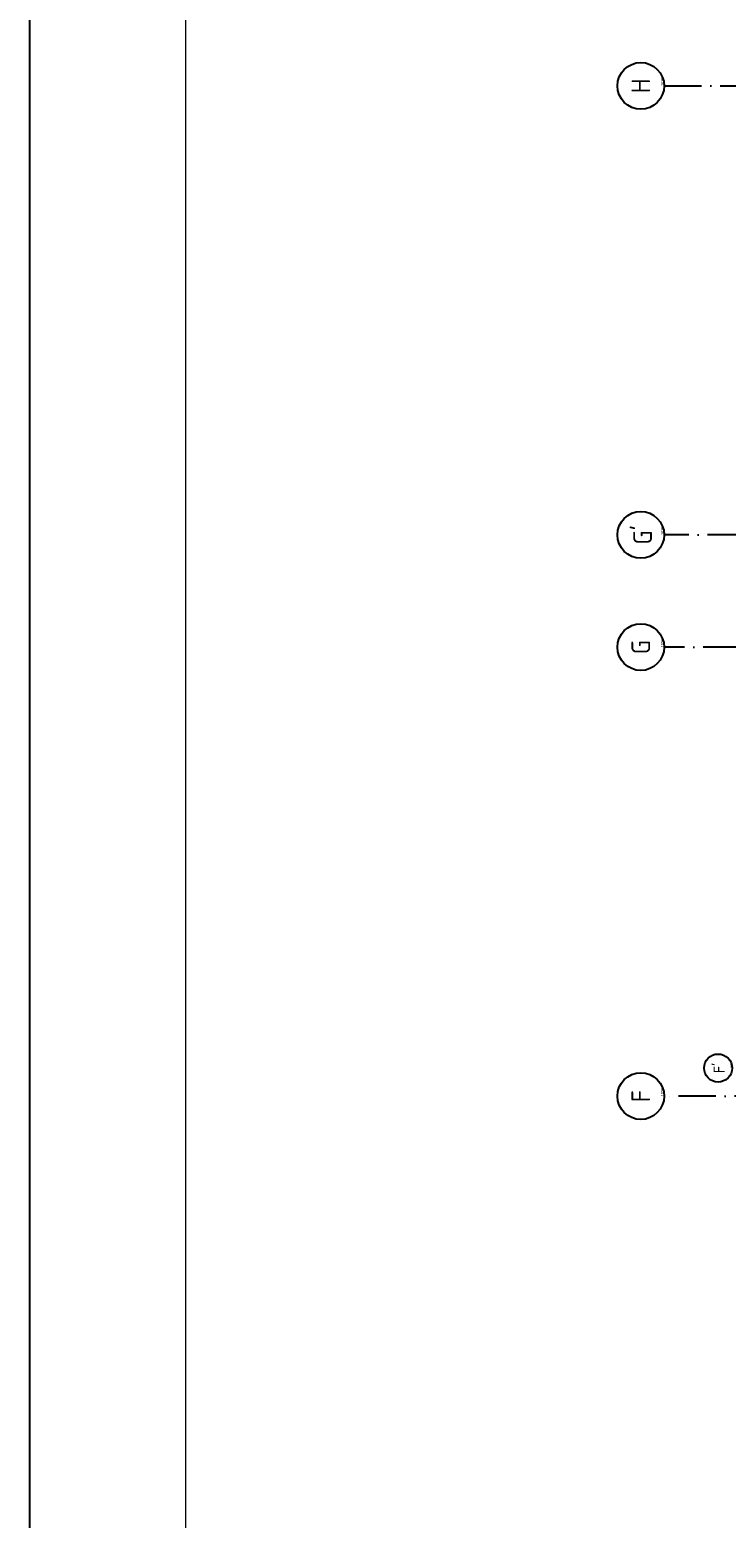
# Model space of a CAD drawing. Header units: millimetres. Extents: x -6587 to 112313, y 244 to 84344.
# Tile 10 of 55: x -6587 to 4578, y 34936 to 58805. Entities that reach past the tile are written whole.
import ezdxf
from ezdxf.enums import TextEntityAlignment as Align

# ---------------------------------------------------------------- set-up
doc = ezdxf.new("R2010")
doc.units = ezdxf.units.MM
doc.header["$LTSCALE"] = 100
doc.linetypes.add('DASHDOT', pattern=[9, 6, -1.5, 0, -1.5])
doc.layers.get('0').update_dxf_attribs({"linetype": 'CONTINUOUS'})
for name, color, linetype in [('AL$7----_STRAMIEN', 1, 'DASHDOT'), ('ALN-----_BLOCKNAAM', 2, 'CONTINUOUS'), ('LIJN025', 10, 'CONTINUOUS'), ('LIJN050', 90, 'CONTINUOUS'), ('TEKST25', 10, 'CONTINUOUS'), ('TEKST35', 50, 'CONTINUOUS'), ('TEKST50', 90, 'CONTINUOUS')]:
    doc.layers.add(name, color=color, linetype=linetype)
doc.styles.add('ISO', font='ISO.SHX')
doc.styles.add('ROMAND', font='romand')
doc.styles.get("Standard").update_dxf_attribs({"font": 'iso.shx'})

# ---------------------------------------------------------------- blocks, each defined once
blk = doc.blocks.new('A0-G')
at = {"layer": 'LIJN025'}
blk.add_lwpolyline([(1189, 841), (1189, 0), (0, 0), (0, 841)], close=True, dxfattribs=at)
at = {"layer": 'LIJN050', "const_width": 0.2}
blk.add_lwpolyline([(1184, 836), (25, 836), (25, 5), (1184, 5)], close=True, dxfattribs=at)
at = {"layer": 'TEKST25', "style": 'ROMAND', "width": 2.899115}
blk.add_attdef('STATUS', text='', height=2.5, dxfattribs=at).set_placement((1143, 71.5), (1182, 71.5), align=Align.FIT)
at = {"layer": 'TEKST25', "style": 'ISO'}
for tag, p in [('E', (1144.25, 66)), ('NAAM-E', (1155.75, 66)), ('DATUM-E', (1174, 66)), ('D', (1144.25, 61)), ('NAAM-D', (1155.75, 61)), ('DATUM-D', (1174, 61)), ('C', (1144.25, 56)), ('NAAM-C', (1155.75, 56)), ('DATUM-C', (1174, 56)), ('B', (1144.25, 51)), ('NAAM-B', (1155.75, 51)), ('DATUM-B', (1174, 51)), ('A', (1144.25, 46)), ('NAAM-A', (1155.75, 46)), ('DATUM-A', (1174, 46))]:
    blk.add_attdef(tag, text='', height=2.5, dxfattribs=at).set_placement(p, align=Align.CENTER)
for tag, p in [('DATUM', (1021.75, 36.25)), ('SCHAAL', (1057, 36.25)), ('GETEKEND', (1087.25, 36.25)), ('GECONTOL.', (1122, 36.25)), ('FORMAAT', (1152.25, 28.25))]:
    blk.add_attdef(tag, p, '', height=2.5, dxfattribs=at)
at = {"layer": 'TEKST35', "style": 'ISO'}
for tag, p in [('PROJECT', (1023.5, 72.5)), ('PLAATS', (1023.5, 63.5)), ('INSTALLATIE-REGEL1', (1023.5, 52.5)), ('INSTALLATIE-REGEL2', (1023.5, 43.5))]:
    blk.add_attdef(tag, p, '', height=4, dxfattribs=at)
blk.add_attdef('PROJ.NR.', text='', height=4, dxfattribs=at).set_placement((1170, 23), align=Align.CENTER)
at = {"layer": 'TEKST50', "style": 'ISO'}
blk.add_attdef('FILE-NAAM', text='', height=5, dxfattribs=at).set_placement((1162.5, 7.5), align=Align.CENTER)
blk = doc.blocks.new('1010')
at = {"layer": 'AL$7----_STRAMIEN', "color": 7, "linetype": 'Continuous'}
blk.add_circle((0, 750), 750, dxfattribs=at)
at = {"layer": 'AL$7----_STRAMIEN', "color": 3, "linetype": 'Continuous'}
blk.add_attdef('STR-NAAM', text='', height=600, rotation=360, dxfattribs=at).set_placement((0, 750), align=Align.MIDDLE)
at = {"layer": 'ALN-----_BLOCKNAAM', "linetype": 'Continuous'}
blk.add_text('1010', height=100, dxfattribs=at).set_placement((0, 0))

msp = doc.modelspace()

# ---------------------------------------------------------------- linework, layer by layer
at = {"layer": 'AL$7----_STRAMIEN', "color": 1}
for p, q in [((3582.8, 57905), (25063.4, 57905)), ((26480.1, 50705), (3582.8, 50705)), ((28210, 48905), (3582.8, 48905)), ((81821.1, 41705), (3582.8, 41705))]:
    msp.add_line(p, q, dxfattribs=at)

# ---------------------------------------------------------------- block references
at = {"xscale": 100, "yscale": 100, "zscale": 100}
msp.add_blockref('A0-G', (-6587, 243.8), dxfattribs=at)
at = {"layer": 'AL$7----_STRAMIEN', "rotation": 90}
for p, xscale, yscale, zscale, values in [((3582.8, 57905), 0.5, 0.5, 0.5, {'STR-NAAM': 'H'}), ((3582.8, 50705), 0.5, 0.5, 0.5, {'STR-NAAM': "G'"}), ((3582.8, 48905), 0.5, 0.5, 0.5, {'STR-NAAM': 'G'}), ((4672.8, 42155), 0.3, 0.3, 0.3, {'STR-NAAM': "F'"}), ((3582.8, 41705), 0.5, 0.5, 0.5, {'STR-NAAM': 'F'})]:
    msp.add_blockref('1010', p, dxfattribs=dict(at, xscale=xscale, yscale=yscale, zscale=zscale)).add_auto_attribs(values)

doc.saveas('drawing.dxf')
